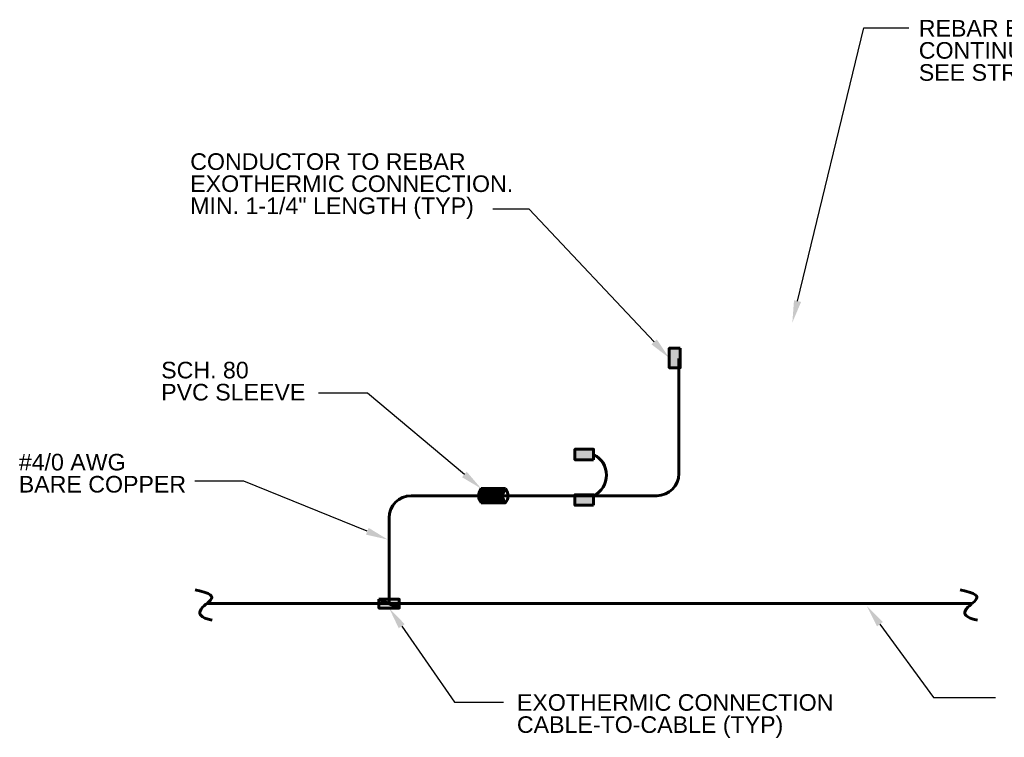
# Model space of a CAD drawing. Header units: inches. Extents: x 0 to 12596, y 564 to 12873.
# Tile 2 of 25: x 1238 to 1772, y 570 to 960. Entities that reach past the tile are written whole.
import ezdxf
from ezdxf import colors
from ezdxf.entities.mleader import LeaderData, LeaderLine
from ezdxf.math import Vec2, Vec3

# ---------------------------------------------------------------- set-up
doc = ezdxf.new("R2010")
doc.units = ezdxf.units.IN
doc.header["$MEASUREMENT"] = 0
for name, color, linetype, lineweight in [('E-ANNO-TEXT', 7, 'Continuous', 25), ('E-GND-GES', 92, 'Continuous', 60), ('E-LPS-COND', 92, 'Continuous', 60)]:
    doc.layers.add(name, color=color, linetype=linetype, lineweight=lineweight)
doc.styles.get("Standard").update_dxf_attribs({"font": 'arial.ttf'})

msp = doc.modelspace()

# ---------------------------------------------------------------- hatches: boundary and pattern name
at = {"layer": 'E-GND-GES'}
h = msp.add_hatch(color=256, dxfattribs=at)
h.dxf.hatch_style = 1
h.paths.add_polyline_path([(1596.55024, 781.71152), (1590.5283, 781.71152), (1590.5283, 771.15406), (1596.55024, 771.15406)])
h = msp.add_hatch(color=256, dxfattribs=at)
h.dxf.hatch_style = 1
h.paths.add_polyline_path([(1549.46859, 721.17934), (1549.46859, 726.88449), (1539.35525, 726.88449), (1539.35525, 721.17934)])
h = msp.add_hatch(color=256, dxfattribs=at)
h.dxf.hatch_style = 1
h.paths.add_polyline_path([(1549.46859, 696.46791), (1549.46859, 702.17306), (1539.35525, 702.17306), (1539.35525, 696.46791)])
h = msp.add_hatch(color=256, dxfattribs=at)
h.dxf.hatch_style = 1
h.paths.add_polyline_path([(1444.00349, 645.39292), (1432.89681, 645.39292), (1438.45015, 643.01598), (1444.00349, 643.01598)])
h.paths.add_polyline_path([(1432.89681, 645.39292), (1432.89681, 643.01598), (1438.45015, 643.01598)], flags=17)
h.paths.add_polyline_path([(1438.45015, 643.01598), (1432.89681, 643.01598), (1432.89681, 640.63905), (1444.00349, 640.63905)])
h.paths.add_polyline_path([(1444.00349, 642.95429, -0.015148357), (1438.45015, 643.01598), (1444.00349, 640.63905)])
h = msp.add_hatch(color=256, dxfattribs=at)
h.dxf.hatch_style = 1
h.paths.add_polyline_path([(1444.00349, 643.01598), (1438.45015, 643.01598), (1444.00349, 640.63905)])
at = {"layer": 'E-LPS-COND'}
h = msp.add_hatch(dxfattribs=at)
h.set_pattern_fill('ANSI31', color=256, scale=5)
h.set_pattern_definition([(45, (0, -0.92434), (-0.44194174, 0.44194174), [])])
edge = h.paths.add_edge_path()
edge.add_line((1496.86022, 705.47229), (1488.48456, 705.47229))
edge.add_spline(control_points=[(1488.48456, 705.47229), (1487.53753, 704.12872), (1487.05819, 702.85433), (1487.02934, 701.62945)], knot_values=[0, 0, 0, 0, 0.481265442, 0.481265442, 0.481265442, 0.481265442], degree=3, periodic=0)
edge.add_line((1487.02934, 701.62945), (1496.86022, 701.62945))
edge.add_line((1496.86022, 701.62945), (1496.86022, 705.47229))
edge = h.paths.add_edge_path()
edge.add_spline(control_points=[(1500.12361, 701.62945), (1500.15246, 702.85433), (1500.6318, 704.12872), (1501.57883, 705.47229)], knot_values=[0, 0, 0, 0, 0.481265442, 0.481265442, 0.481265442, 0.481265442], degree=3, periodic=0)
edge.add_line((1501.57883, 705.47229), (1496.86022, 705.47229))
edge.add_line((1496.86022, 705.47229), (1496.86022, 701.62945))
edge.add_line((1496.86022, 701.62945), (1500.12361, 701.62945))
edge = h.paths.add_edge_path()
edge.add_spline(control_points=[(1501.57883, 697.81662), (1500.58476, 699.04648), (1500.0925, 700.3092), (1500.12361, 701.62945)], knot_values=[0.481265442, 0.481265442, 0.481265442, 0.481265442, 1, 1, 1, 1], degree=3, periodic=0)
edge.add_line((1500.12361, 701.62945), (1496.86022, 701.62945))
edge.add_line((1496.86022, 701.62945), (1496.86022, 697.81662))
edge.add_line((1496.86022, 697.81662), (1501.57883, 697.81662))
edge = h.paths.add_edge_path()
edge.add_line((1496.86022, 701.62945), (1487.02934, 701.62945))
edge.add_spline(control_points=[(1487.02934, 701.62945), (1486.99823, 700.3092), (1487.49049, 699.04648), (1488.48456, 697.81662)], knot_values=[0.481265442, 0.481265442, 0.481265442, 0.481265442, 1, 1, 1, 1], degree=3, periodic=0)
edge.add_line((1488.48456, 697.81662), (1496.86022, 697.81662))
edge.add_line((1496.86022, 697.81662), (1496.86022, 701.62945))

# ---------------------------------------------------------------- linework, layer by layer
at = {"layer": 'E-GND-GES'}
for p, q in [((1595.74398, 776.15818), (1595.74398, 713.62945)), ((1450.45015, 701.62945), (1583.74398, 701.62945)), ((1488.48456, 705.47229), (1501.57883, 705.47229)), ((1488.48456, 697.81662), (1501.57883, 697.81662)), ((1438.45015, 689.62945), (1438.45015, 643.01598)), ((1339.41431, 643.01598), (1754.81047, 643.01598))]:
    msp.add_line(p, q, dxfattribs=at)
for centre, radius, start, end in [((1544.00449, 712.83068), 12.4629, 296.0036555, 63.9963445), ((1583.74398, 713.62945), 12, 270, 0), ((1450.45015, 689.62945), 12, 90, 180)]:
    msp.add_arc(centre, radius, start, end, dxfattribs=at)
for points in [[(1488.48456, 705.47229), (1486.51677, 702.68054), (1486.56823, 700.1875), (1488.48456, 697.81662)], [(1501.57883, 705.47229), (1499.61104, 702.68054), (1499.6625, 700.1875), (1501.57883, 697.81662)], [(1501.57883, 705.47229), (1503.54663, 702.68054), (1503.49517, 700.1875), (1501.57883, 697.81662)], [(1333.16196, 650.51301), (1342.42484, 648.48955), (1342.60525, 645.5099), (1339.15428, 642.86368), (1335.05209, 639.32631), (1335.53423, 635.55194), (1342.44457, 634.02613)], [(1748.55812, 650.51301), (1757.821, 648.48955), (1758.00142, 645.5099), (1754.55044, 642.86368), (1750.44826, 639.32631), (1750.93039, 635.55194), (1757.84073, 634.02613)]]:
    msp.add_open_spline(points, degree=3, dxfattribs=at)
at = {"layer": 'E-LPS-COND'}
msp.add_line((1432.89681, 645.39292), (1444.00349, 640.63905), dxfattribs=at)
for points in [[(1596.55024, 781.71152), (1596.55024, 771.15406), (1590.5283, 771.15406), (1590.5283, 781.71152)], [(1549.46859, 721.17934), (1539.35525, 721.17934), (1539.35525, 726.88449), (1549.46859, 726.88449)], [(1549.46859, 696.46791), (1539.35525, 696.46791), (1539.35525, 702.17306), (1549.46859, 702.17306)], [(1432.89681, 645.39292), (1444.00349, 645.39292), (1444.00349, 640.63905), (1432.89681, 640.63905)]]:
    msp.add_lwpolyline(points, close=True, dxfattribs=at)

# ---------------------------------------------------------------- texts
at = {"layer": 'E-ANNO-TEXT', "char_height": 9, "attachment_point": 1, "line_spacing_factor": 0.8}
for s, width, heights, insert in [('\\A1;REBAR ELECTRICALLY CONTINUOUS.\\PSEE STRUCTURAL', 215.2938625, [49.24378], (1726.01928, 959.94864)), ('\\A1;CONDUCTOR TO REBAR EXOTHERMIC CONNECTION.  MIN. 1-1/4" LENGTH (TYP)', 182.5846096, [47.17543], (1330.49796, 887.56656)), ('\\A1;SCH. 80\\PPVC SLEEVE', 83.6945476, [23.64337], (1314.72687, 774.35128)), ('\\A1;#4/0 AWG BARE COPPER', 93.8377491, [28.57019], (1237.41734, 724.3654)), ('\\A1;EXOTHERMIC CONNECTION\\PCABLE-TO-CABLE (TYP)', 177.7980846, [30.86912], (1507.84373, 593.85082))]:
    msp.add_mtext_dynamic_manual_height_columns(s, width=width, gutter_width=48, heights=heights, dxfattribs=dict(at, insert=insert))

# ---------------------------------------------------------------- leaders
at = {"layer": 'E-ANNO-TEXT'}
ml = msp.add_multileader_mtext('Standard', dxfattribs=at)
ml.set_content('', color=256)
ml.set_leader_properties()
ml.build(insert=Vec2(0, 0))
ml.multileader.update_dxf_attribs({"dogleg_length": 0.36, "arrow_head_size": 12, "scale": 48})
ctx = ml.context
ctx.base_point, ctx.scale, ctx.char_height, ctx.arrow_head_size, ctx.landing_gap_size, ctx.plane_origin = Vec3(1720.59981, 955.69335), 48, 8.64, 12, 4.32, Vec3(1408.64618, 991.59601)
notes = []
notes.append((ctx, [(0, (1, 1, 0), (1696.14712, 955.69335), (1, 0), 24.45269, [(0, [(1657.36154, 795.65108)], 0, [])])]))
ctx.mtext.insert, ctx.mtext.flow_direction = Vec3(1724.91981, 960.01335), 5
ml = msp.add_multileader_mtext('Standard', dxfattribs=at)
ml.set_content('', color=256)
ml.set_leader_properties()
ml.build(insert=Vec2(0, 0))
ml.multileader.update_dxf_attribs({"dogleg_length": 0.36, "arrow_head_size": 12, "scale": 48})
ctx = ml.context
ctx.base_point, ctx.scale, ctx.char_height, ctx.arrow_head_size, ctx.landing_gap_size, ctx.plane_origin = Vec3(1486.0663, 857.2856), 48, 8.64, 12, 4.32, Vec3(947.85047, 844.34248)
ctx.text_align_type = 2
notes.append((ctx, [(1, (1, 1, 0), (1514.45586, 857.2856), (-1, 0), 19.74955, [(0, [(1590.5283, 776.43279)], 0, [])])]))
ctx.mtext.insert, ctx.mtext.alignment, ctx.mtext.flow_direction = Vec3(1490.3863, 861.6056), 3, 5
ml = msp.add_multileader_mtext('Standard', dxfattribs=at)
ml.set_content('', color=256)
ml.set_leader_properties()
ml.build(insert=Vec2(0, 0))
ml.multileader.update_dxf_attribs({"dogleg_length": 0.36, "arrow_head_size": 12, "scale": 48})
ctx = ml.context
ctx.base_point, ctx.scale, ctx.char_height, ctx.arrow_head_size, ctx.landing_gap_size, ctx.plane_origin = Vec3(1391.47076, 757.3869), 48, 8.64, 12, 4.32, Vec3(894.59706, 795.71413)
ctx.text_align_type = 2
notes.append((ctx, [(1, (1, 1, 0), (1426.68854, 757.3869), (-1, 0), 26.57777, [(0, [(1488.48456, 705.47229)], 0, [])])]))
ctx.mtext.insert, ctx.mtext.alignment, ctx.mtext.flow_direction = Vec3(1395.79076, 761.7069), 3, 5
ml = msp.add_multileader_mtext('Standard', dxfattribs=at)
ml.set_content('', color=256)
ml.set_leader_properties()
ml.build(insert=Vec2(0, 0))
ml.multileader.update_dxf_attribs({"dogleg_length": 0.36, "arrow_head_size": 12, "scale": 48})
ctx = ml.context
ctx.base_point, ctx.scale, ctx.char_height, ctx.arrow_head_size, ctx.landing_gap_size, ctx.plane_origin = Vec3(1324.4342, 709.60148), 48, 8.64, 12, 4.32, Vec3(799.14346, 817.56501)
ctx.text_align_type = 2
notes.append((ctx, [(1, (1, 1, 0), (1359.65198, 709.60148), (-1, 0), 26.57777, [(0, [(1437.73749, 677.8062)], 0, [])])]))
ctx.mtext.insert, ctx.mtext.alignment, ctx.mtext.flow_direction = Vec3(1328.7542, 713.92148), 3, 5
ml = msp.add_multileader_mtext('Standard', dxfattribs=at)
ml.set_content('', color=256)
ml.set_leader_properties()
ml.build(insert=Vec2(0, 0))
ml.multileader.update_dxf_attribs({"dogleg_length": 0.36, "arrow_head_size": 12, "scale": 48})
ctx = ml.context
ctx.base_point, ctx.scale, ctx.char_height, ctx.arrow_head_size, ctx.landing_gap_size, ctx.plane_origin = Vec3(1767.62161, 592.04489), 48, 8.64, 12, 4.32, Vec3(1570.81742, 462.64712)
notes.append((ctx, [(0, (1, 1, 0), (1734.02117, 592.04489), (1, 0), 33.60043, [(0, [(1697.86528, 641.58681)], 0, [])])]))
ctx.mtext.insert, ctx.mtext.flow_direction = Vec3(1771.94161, 596.36489), 5
ml = msp.add_multileader_mtext('Standard', dxfattribs=at)
ml.set_content('', color=256)
ml.set_leader_properties()
ml.build(insert=Vec2(0, 0))
ml.multileader.update_dxf_attribs({"dogleg_length": 0.36, "arrow_head_size": 12, "scale": 48})
ctx = ml.context
ctx.base_point, ctx.scale, ctx.char_height, ctx.arrow_head_size, ctx.landing_gap_size, ctx.plane_origin = Vec3(1500.53023, 589.507), 48, 8.64, 12, 4.32, Vec3(1198.69043, 634.40923)
notes.append((ctx, [(0, (1, 1, 0), (1473.95246, 589.507), (1, 0), 26.57777, [(0, [(1438.45015, 640.63905)], 0, [])])]))
ctx.mtext.insert, ctx.mtext.flow_direction = Vec3(1504.85023, 593.827), 5
for ctx, leaders in notes:
    for number, flags, end, landing, length, lines in leaders:
        leader = LeaderData()
        leader.index, (leader.has_last_leader_line, leader.has_dogleg_vector, leader.attachment_direction) = number, flags
        leader.last_leader_point, leader.dogleg_vector, leader.dogleg_length = Vec3(end), Vec3(landing), length
        for number, points, colour, breaks in lines:
            line = LeaderLine()
            line.index, line.vertices, line.color, line.breaks = number, Vec3.list(points), colors.encode_raw_color(colour), breaks
            leader.lines.append(line)
        ctx.leaders.append(leader)

doc.saveas('drawing.dxf')
